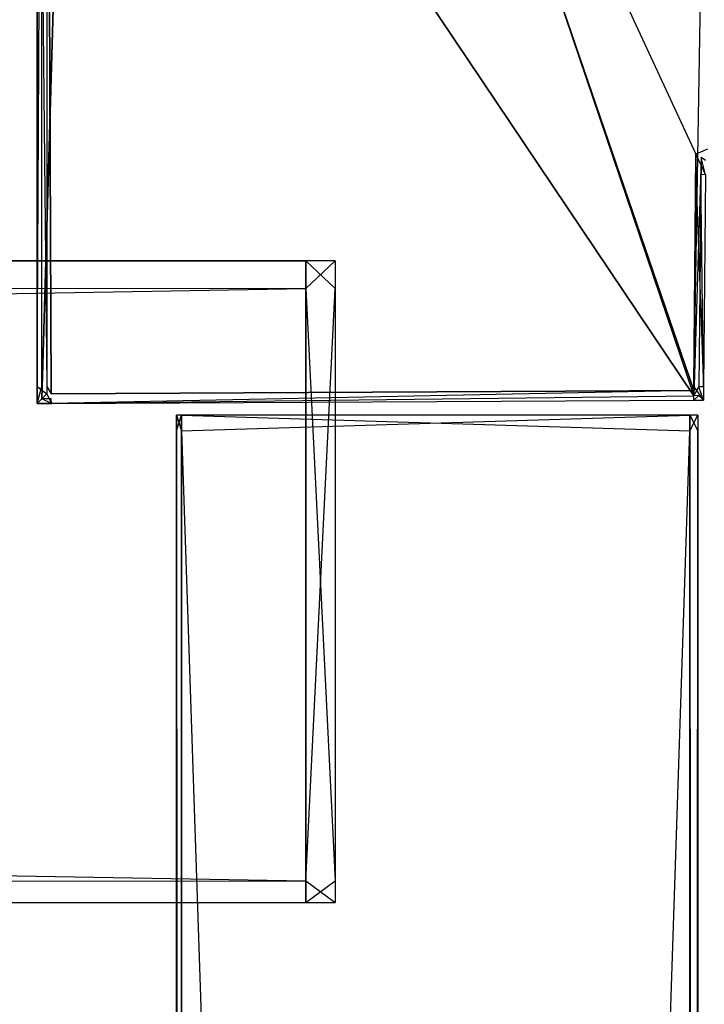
# Model space of a CAD drawing. Extents: x 0 to 1.6, y -0.5 to 0.
# Tile 182 of 192: x 1.569 to 1.5891, y -0.0473 to -0.0184. Entities that reach past the tile are written whole.
import ezdxf

# ---------------------------------------------------------------- set-up
doc = ezdxf.new("R2010")
doc.units = 0
for name, color, linetype in [('L10_KORPUS2_1___REPLACEMTFOREMP', 7, 'CONTINUOUS'), ('L15_KORPUS1_1___REPLACEMTFOREMP', 7, 'CONTINUOUS'), ('L16_KORPUS1_0___REPLACEMTFOREMP', 7, 'CONTINUOUS'), ('L20_FL_CHE_5___REPLACEMTFOREMPT', 7, 'CONTINUOUS'), ('L65_ABDECKPL_0___REPLACEMTFOREM', 7, 'CONTINUOUS'), ('L6_KORPUS2_4___REPLACEMTFOREMPT', 7, 'CONTINUOUS')]:
    doc.layers.add(name, color=color, linetype=linetype)

msp = doc.modelspace()

# ---------------------------------------------------------------- linework, layer by layer
at = {"layer": 'L10_KORPUS2_1___REPLACEMTFOREMP', "color": 250}
for points, invisible_edges in [([(1.573741, -0.029986, 0.007118), (1.573596, -0.030441, 0.007118), (1.573596, -0.029986, 0.007118), (1.573741, -0.029986, 0.007118)], 13), ([(1.573596, -0.030441, 0.007118), (1.573741, -0.029986, 0.007118), (1.573741, -0.030441, 0.007118), (1.573596, -0.030441, 0.007118)], 14), ([(1.573741, -0.030441, 0.590999), (1.573596, -0.029986, 0.590999), (1.573596, -0.030441, 0.590999), (1.573741, -0.030441, 0.590999)], 13), ([(1.573596, -0.029986, 0.590999), (1.573741, -0.030441, 0.590999), (1.573741, -0.029986, 0.590999), (1.573596, -0.029986, 0.590999)], 14), ([(1.573596, -0.029986, 0.00749), (1.573741, -0.029986, 0.007118), (1.573596, -0.029986, 0.007118), (1.573596, -0.029986, 0.00749)], 13), ([(1.573741, -0.029986, 0.007118), (1.573596, -0.029986, 0.00749), (1.573741, -0.029986, 0.00749), (1.573741, -0.029986, 0.007118)], 14), ([(1.573596, -0.029986, 0.590562), (1.573741, -0.029986, 0.00749), (1.573596, -0.029986, 0.00749), (1.573596, -0.029986, 0.590562)], 13), ([(1.573741, -0.029986, 0.00749), (1.573596, -0.029986, 0.590562), (1.573741, -0.029986, 0.590562), (1.573741, -0.029986, 0.00749)], 14), ([(1.573596, -0.029986, 0.590999), (1.573741, -0.029986, 0.590562), (1.573596, -0.029986, 0.590562), (1.573596, -0.029986, 0.590999)], 13), ([(1.573741, -0.029986, 0.590562), (1.573596, -0.029986, 0.590999), (1.573741, -0.029986, 0.590999), (1.573741, -0.029986, 0.590562)], 14), ([(1.573596, -0.029986, 0.00749), (1.573596, -0.030441, 0.007118), (1.573596, -0.030441, 0.00749), (1.573596, -0.029986, 0.00749)], 13), ([(1.573596, -0.030441, 0.007118), (1.573596, -0.029986, 0.00749), (1.573596, -0.029986, 0.007118), (1.573596, -0.030441, 0.007118)], 14), ([(1.573596, -0.029986, 0.590562), (1.573596, -0.030441, 0.00749), (1.573596, -0.030441, 0.590562), (1.573596, -0.029986, 0.590562)], 13), ([(1.573596, -0.030441, 0.00749), (1.573596, -0.029986, 0.590562), (1.573596, -0.029986, 0.00749), (1.573596, -0.030441, 0.00749)], 14), ([(1.573596, -0.029986, 0.590999), (1.573596, -0.030441, 0.590562), (1.573596, -0.030441, 0.590999), (1.573596, -0.029986, 0.590999)], 13), ([(1.573596, -0.030441, 0.590562), (1.573596, -0.029986, 0.590999), (1.573596, -0.029986, 0.590562), (1.573596, -0.030441, 0.590562)], 14), ([(1.588659, -0.029986, 0.007118), (1.573741, -0.030441, 0.007118), (1.573741, -0.029986, 0.007118), (1.588659, -0.029986, 0.007118)], 13), ([(1.573741, -0.030441, 0.007118), (1.588659, -0.029986, 0.007118), (1.588659, -0.030441, 0.007118), (1.573741, -0.030441, 0.007118)], 14), ([(1.588659, -0.030441, 0.590999), (1.573741, -0.029986, 0.590999), (1.573741, -0.030441, 0.590999), (1.588659, -0.030441, 0.590999)], 13), ([(1.573741, -0.029986, 0.590999), (1.588659, -0.030441, 0.590999), (1.588659, -0.029986, 0.590999), (1.573741, -0.029986, 0.590999)], 14), ([(1.573741, -0.029986, 0.00749), (1.588659, -0.029986, 0.007118), (1.573741, -0.029986, 0.007118), (1.573741, -0.029986, 0.00749)], 13), ([(1.588659, -0.029986, 0.007118), (1.573741, -0.029986, 0.00749), (1.588659, -0.029986, 0.00749), (1.588659, -0.029986, 0.007118)], 14), ([(1.573741, -0.029986, 0.590562), (1.588659, -0.029986, 0.00749), (1.573741, -0.029986, 0.00749), (1.573741, -0.029986, 0.590562)], 13), ([(1.588659, -0.029986, 0.00749), (1.573741, -0.029986, 0.590562), (1.588659, -0.029986, 0.590562), (1.588659, -0.029986, 0.00749)], 14), ([(1.573741, -0.029986, 0.590999), (1.588659, -0.029986, 0.590562), (1.573741, -0.029986, 0.590562), (1.573741, -0.029986, 0.590999)], 13), ([(1.588659, -0.029986, 0.590562), (1.573741, -0.029986, 0.590999), (1.588659, -0.029986, 0.590999), (1.588659, -0.029986, 0.590562)], 14), ([(1.588887, -0.029986, 0.007118), (1.588659, -0.030441, 0.007118), (1.588659, -0.029986, 0.007118), (1.588887, -0.029986, 0.007118)], 13), ([(1.588659, -0.030441, 0.007118), (1.588887, -0.029986, 0.007118), (1.588887, -0.030441, 0.007118), (1.588659, -0.030441, 0.007118)], 14), ([(1.588887, -0.030441, 0.590999), (1.588659, -0.029986, 0.590999), (1.588659, -0.030441, 0.590999), (1.588887, -0.030441, 0.590999)], 13), ([(1.588659, -0.029986, 0.590999), (1.588887, -0.030441, 0.590999), (1.588887, -0.029986, 0.590999), (1.588659, -0.029986, 0.590999)], 14), ([(1.588659, -0.029986, 0.00749), (1.588887, -0.029986, 0.007118), (1.588659, -0.029986, 0.007118), (1.588659, -0.029986, 0.00749)], 13), ([(1.588887, -0.029986, 0.007118), (1.588659, -0.029986, 0.00749), (1.588887, -0.029986, 0.00749), (1.588887, -0.029986, 0.007118)], 14), ([(1.588659, -0.029986, 0.590562), (1.588887, -0.029986, 0.00749), (1.588659, -0.029986, 0.00749), (1.588659, -0.029986, 0.590562)], 13), ([(1.588887, -0.029986, 0.00749), (1.588659, -0.029986, 0.590562), (1.588887, -0.029986, 0.590562), (1.588887, -0.029986, 0.00749)], 14), ([(1.588659, -0.029986, 0.590999), (1.588887, -0.029986, 0.590562), (1.588659, -0.029986, 0.590562), (1.588659, -0.029986, 0.590999)], 13), ([(1.588887, -0.029986, 0.590562), (1.588659, -0.029986, 0.590999), (1.588887, -0.029986, 0.590999), (1.588887, -0.029986, 0.590562)], 14), ([(1.573741, -0.030441, 0.007118), (1.573596, -0.477405, 0.007118), (1.573596, -0.030441, 0.007118), (1.573741, -0.030441, 0.007118)], 13), ([(1.573596, -0.477405, 0.007118), (1.573741, -0.030441, 0.007118), (1.573741, -0.477405, 0.007118), (1.573596, -0.477405, 0.007118)], 14), ([(1.573741, -0.477405, 0.590999), (1.573596, -0.030441, 0.590999), (1.573596, -0.477405, 0.590999), (1.573741, -0.477405, 0.590999)], 13), ([(1.573596, -0.030441, 0.590999), (1.573741, -0.477405, 0.590999), (1.573741, -0.030441, 0.590999), (1.573596, -0.030441, 0.590999)], 14), ([(1.573596, -0.030441, 0.00749), (1.573596, -0.477405, 0.007118), (1.573596, -0.477405, 0.00749), (1.573596, -0.030441, 0.00749)], 13), ([(1.573596, -0.477405, 0.007118), (1.573596, -0.030441, 0.00749), (1.573596, -0.030441, 0.007118), (1.573596, -0.477405, 0.007118)], 14), ([(1.573596, -0.030441, 0.590562), (1.573596, -0.477405, 0.00749), (1.573596, -0.477405, 0.590562), (1.573596, -0.030441, 0.590562)], 13), ([(1.573596, -0.477405, 0.00749), (1.573596, -0.030441, 0.590562), (1.573596, -0.030441, 0.00749), (1.573596, -0.477405, 0.00749)], 14), ([(1.573596, -0.030441, 0.590999), (1.573596, -0.477405, 0.590562), (1.573596, -0.477405, 0.590999), (1.573596, -0.030441, 0.590999)], 13), ([(1.573596, -0.477405, 0.590562), (1.573596, -0.030441, 0.590999), (1.573596, -0.030441, 0.590562), (1.573596, -0.477405, 0.590562)], 14), ([(1.588659, -0.030441, 0.007118), (1.573741, -0.477405, 0.007118), (1.573741, -0.030441, 0.007118), (1.588659, -0.030441, 0.007118)], 13), ([(1.573741, -0.477405, 0.007118), (1.588659, -0.030441, 0.007118), (1.588659, -0.477405, 0.007118), (1.573741, -0.477405, 0.007118)], 14), ([(1.588659, -0.477405, 0.590999), (1.573741, -0.030441, 0.590999), (1.573741, -0.477405, 0.590999), (1.588659, -0.477405, 0.590999)], 13), ([(1.573741, -0.030441, 0.590999), (1.588659, -0.477405, 0.590999), (1.588659, -0.030441, 0.590999), (1.573741, -0.030441, 0.590999)], 14), ([(1.588887, -0.030441, 0.007118), (1.588659, -0.477405, 0.007118), (1.588659, -0.030441, 0.007118), (1.588887, -0.030441, 0.007118)], 13), ([(1.588659, -0.477405, 0.007118), (1.588887, -0.030441, 0.007118), (1.588887, -0.477405, 0.007118), (1.588659, -0.477405, 0.007118)], 14), ([(1.588887, -0.477405, 0.590999), (1.588659, -0.030441, 0.590999), (1.588659, -0.477405, 0.590999), (1.588887, -0.477405, 0.590999)], 13), ([(1.588659, -0.030441, 0.590999), (1.588887, -0.477405, 0.590999), (1.588887, -0.030441, 0.590999), (1.588659, -0.030441, 0.590999)], 14)]:
    msp.add_3dface(points, dxfattribs=dict(at, invisible_edges=invisible_edges))
at = {"layer": 'L15_KORPUS1_1___REPLACEMTFOREMP', "color": 8}
for points, invisible_edges in [([(1.588887, -0.030441, 0.007118), (1.588887, -0.029986, 0.00749), (1.588887, -0.030441, 0.00749), (1.588887, -0.030441, 0.007118)], 13), ([(1.588887, -0.029986, 0.00749), (1.588887, -0.030441, 0.007118), (1.588887, -0.029986, 0.007118), (1.588887, -0.029986, 0.00749)], 14), ([(1.588887, -0.030441, 0.00749), (1.588887, -0.029986, 0.590562), (1.588887, -0.030441, 0.590562), (1.588887, -0.030441, 0.00749)], 13), ([(1.588887, -0.029986, 0.590562), (1.588887, -0.030441, 0.00749), (1.588887, -0.029986, 0.00749), (1.588887, -0.029986, 0.590562)], 14), ([(1.588887, -0.030441, 0.590562), (1.588887, -0.029986, 0.590999), (1.588887, -0.030441, 0.590999), (1.588887, -0.030441, 0.590562)], 13), ([(1.588887, -0.029986, 0.590999), (1.588887, -0.030441, 0.590562), (1.588887, -0.029986, 0.590562), (1.588887, -0.029986, 0.590999)], 14), ([(1.588887, -0.477405, 0.007118), (1.588887, -0.030441, 0.00749), (1.588887, -0.477405, 0.00749), (1.588887, -0.477405, 0.007118)], 13), ([(1.588887, -0.030441, 0.00749), (1.588887, -0.477405, 0.007118), (1.588887, -0.030441, 0.007118), (1.588887, -0.030441, 0.00749)], 14), ([(1.588887, -0.477405, 0.00749), (1.588887, -0.030441, 0.590562), (1.588887, -0.477405, 0.590562), (1.588887, -0.477405, 0.00749)], 13), ([(1.588887, -0.030441, 0.590562), (1.588887, -0.477405, 0.00749), (1.588887, -0.030441, 0.00749), (1.588887, -0.030441, 0.590562)], 14), ([(1.588887, -0.477405, 0.590562), (1.588887, -0.030441, 0.590999), (1.588887, -0.477405, 0.590999), (1.588887, -0.477405, 0.590562)], 13), ([(1.588887, -0.030441, 0.590999), (1.588887, -0.477405, 0.590562), (1.588887, -0.030441, 0.590562), (1.588887, -0.030441, 0.590999)], 14)]:
    msp.add_3dface(points, dxfattribs=dict(at, invisible_edges=invisible_edges))
at = {"layer": 'L16_KORPUS1_0___REPLACEMTFOREMP', "color": 8}
for points, invisible_edges in [([(1.597088, -0.000594), (0.5, -0.497406), (0.5, -0.000594), (1.597088, -0.000594)], 13), ([(0.5, -0.497406), (1.597088, -0.000594), (1.597091, -0.497406), (0.5, -0.497406)], 10), ([(1.597091, -0.497404, 0.00769), (0.5, -0.000596, 0.00769), (0.5, -0.497404, 0.00769), (1.597091, -0.497404, 0.00769)], 13), ([(0.5, -0.000596, 0.00769), (1.597091, -0.497404, 0.00769), (1.597088, -0.000596, 0.00769), (0.5, -0.000596, 0.00769)], 10)]:
    msp.add_3dface(points, dxfattribs=dict(at, invisible_edges=invisible_edges))
at = {"layer": 'L20_FL_CHE_5___REPLACEMTFOREMPT', "color": 8}
for points, invisible_edges in [([(1.569644, -0.002908, 0.00743), (1.570444, -0.002135, 0.00743), (1.569644, -0.029143, 0.00743), (1.569644, -0.002908, 0.00743)], 10), ([(1.569644, -0.029143, 0.00743), (1.570444, -0.002135, 0.00743), (1.569644, -0.029508, 0.00743), (1.569644, -0.029143, 0.00743)], 13), ([(1.569644, -0.029508, 0.00743), (1.570444, -0.002135, 0.00743), (1.56992, -0.029507, 0.00743), (1.569644, -0.029508, 0.00743)], 10), ([(1.569793, -0.002908, 0.591002), (1.569919, -0.029357, 0.591002), (1.569793, -0.002284, 0.591002), (1.569793, -0.002908, 0.591002)], 13), ([(1.569793, -0.002284, 0.591002), (1.569919, -0.029357, 0.591002), (1.570444, -0.002284, 0.591002), (1.569793, -0.002284, 0.591002)], 10), ([(1.570444, -0.002284, 0.591002), (1.569919, -0.029357, 0.591002), (1.588774, -0.029264, 0.591002), (1.570444, -0.002284, 0.591002)], 13), ([(1.56992, -0.029507, 0.00743), (1.570444, -0.002135, 0.00743), (1.588775, -0.029414, 0.00743), (1.56992, -0.029507, 0.00743)], 13), ([(1.588775, -0.029414, 0.00743), (1.570444, -0.002135, 0.00743), (1.579532, -0.002135, 0.00743), (1.588775, -0.029414, 0.00743)], 10), ([(1.570444, -0.002284, 0.591002), (1.588774, -0.029264, 0.591002), (1.579532, -0.002284, 0.591002), (1.570444, -0.002284, 0.591002)], 13), ([(1.588775, -0.029414, 0.00743), (1.579532, -0.002135, 0.00743), (1.589219, -0.002135, 0.00743), (1.588775, -0.029414, 0.00743)], 13), ([(1.579532, -0.002284, 0.591002), (1.588836, -0.022331, 0.591002), (1.589127, -0.002284, 0.591002), (1.579532, -0.002284, 0.591002)], 10), ([(1.588836, -0.022331, 0.591002), (1.579532, -0.002284, 0.591002), (1.588774, -0.029264, 0.591002), (1.588836, -0.022331, 0.591002)], 13), ([(1.588775, -0.029414, 0.00743), (1.589219, -0.002135, 0.00743), (1.588985, -0.022427, 0.00743), (1.588775, -0.029414, 0.00743)], 10), ([(1.589127, -0.002284, 0.591002), (1.588836, -0.022331, 0.591002), (1.589171, -0.022176, 0.591002), (1.589127, -0.002284, 0.591002)], 15), ([(1.588985, -0.022427, 0.00743), (1.589219, -0.002135, 0.00743), (1.589234, -0.022311, 0.00743), (1.588985, -0.022427, 0.00743)], 15), ([(1.569644, -0.002908, 0.00743), (1.569509, -0.029143, 0.00743), (1.569509, -0.002908, 0.00743), (1.569644, -0.002908, 0.00743)], 13), ([(1.569509, -0.029143, 0.00743), (1.569644, -0.002908, 0.00743), (1.569644, -0.029143, 0.00743), (1.569509, -0.029143, 0.00743)], 14), ([(1.569793, -0.029143, 0.591002), (1.569509, -0.002908, 0.591002), (1.569509, -0.029143, 0.591002), (1.569793, -0.029143, 0.591002)], 13), ([(1.569509, -0.002908, 0.591002), (1.569793, -0.029143, 0.591002), (1.569793, -0.002908, 0.591002), (1.569509, -0.002908, 0.591002)], 14), ([(1.569509, -0.002908, 0.007643), (1.569509, -0.029143, 0.00743), (1.569509, -0.029143, 0.007643), (1.569509, -0.002908, 0.007643)], 13), ([(1.569509, -0.029143, 0.00743), (1.569509, -0.002908, 0.007643), (1.569509, -0.002908, 0.00743), (1.569509, -0.029143, 0.00743)], 14), ([(1.569509, -0.002908, 0.590197), (1.569509, -0.029143, 0.007643), (1.569509, -0.029143, 0.590197), (1.569509, -0.002908, 0.590197)], 13), ([(1.569509, -0.029143, 0.007643), (1.569509, -0.002908, 0.590197), (1.569509, -0.002908, 0.007643), (1.569509, -0.029143, 0.007643)], 14), ([(1.569509, -0.002908, 0.591002), (1.569509, -0.029143, 0.590197), (1.569509, -0.029143, 0.591002), (1.569509, -0.002908, 0.591002)], 13), ([(1.569509, -0.029143, 0.590197), (1.569509, -0.002908, 0.591002), (1.569509, -0.002908, 0.590197), (1.569509, -0.029143, 0.590197)], 14), ([(1.569793, -0.029143, 0.591002), (1.569919, -0.029357, 0.591002), (1.569793, -0.002908, 0.591002), (1.569793, -0.029143, 0.591002)], 10), ([(1.589119, -0.022513, 0.591002), (1.589171, -0.022176, 0.591002), (1.588836, -0.022331, 0.591002), (1.589119, -0.022513, 0.591002)], 13), ([(1.588836, -0.022331, 0.591002), (1.588774, -0.029264, 0.591002), (1.588775, -0.029157, 0.591002), (1.588836, -0.022331, 0.591002)], 10), ([(1.588836, -0.022331, 0.591002), (1.588775, -0.029157, 0.591002), (1.588831, -0.022926, 0.591002), (1.588836, -0.022331, 0.591002)], 15), ([(1.588775, -0.029414, 0.00743), (1.588985, -0.022427, 0.00743), (1.588924, -0.029158, 0.00743), (1.588775, -0.029414, 0.00743)], 13), ([(1.589115, -0.022929, 0.591002), (1.588836, -0.022331, 0.591002), (1.588831, -0.022926, 0.591002), (1.589115, -0.022929, 0.591002)], 13), ([(1.588836, -0.022331, 0.591002), (1.589115, -0.022929, 0.591002), (1.589119, -0.022513, 0.591002), (1.588836, -0.022331, 0.591002)], 14), ([(1.588924, -0.029158, 0.00743), (1.588985, -0.022427, 0.00743), (1.58898, -0.022927, 0.00743), (1.588924, -0.029158, 0.00743)], 15), ([(1.588985, -0.022427, 0.00743), (1.589115, -0.022929, 0.00743), (1.58898, -0.022927, 0.00743), (1.588985, -0.022427, 0.00743)], 13), ([(1.589234, -0.022311, 0.00743), (1.589119, -0.022513, 0.00743), (1.588985, -0.022427, 0.00743), (1.589234, -0.022311, 0.00743)], 13), ([(1.589115, -0.022929, 0.00743), (1.588985, -0.022427, 0.00743), (1.589119, -0.022513, 0.00743), (1.589115, -0.022929, 0.00743)], 14), ([(1.589059, -0.029159, 0.591002), (1.588831, -0.022926, 0.591002), (1.588775, -0.029157, 0.591002), (1.589059, -0.029159, 0.591002)], 13), ([(1.588831, -0.022926, 0.591002), (1.589059, -0.029159, 0.591002), (1.589115, -0.022929, 0.591002), (1.588831, -0.022926, 0.591002)], 14), ([(1.58898, -0.022927, 0.00743), (1.589059, -0.029159, 0.00743), (1.588924, -0.029158, 0.00743), (1.58898, -0.022927, 0.00743)], 13), ([(1.589059, -0.029159, 0.00743), (1.58898, -0.022927, 0.00743), (1.589115, -0.022929, 0.00743), (1.589059, -0.029159, 0.00743)], 14), ([(1.589059, -0.029159, 0.00743), (1.589115, -0.022929, 0.007643), (1.589059, -0.029159, 0.007643), (1.589059, -0.029159, 0.00743)], 13), ([(1.589115, -0.022929, 0.007643), (1.589059, -0.029159, 0.00743), (1.589115, -0.022929, 0.00743), (1.589115, -0.022929, 0.007643)], 14), ([(1.589059, -0.029159, 0.007643), (1.589115, -0.022929, 0.590197), (1.589059, -0.029159, 0.590197), (1.589059, -0.029159, 0.007643)], 13), ([(1.589115, -0.022929, 0.590197), (1.589059, -0.029159, 0.007643), (1.589115, -0.022929, 0.007643), (1.589115, -0.022929, 0.590197)], 14), ([(1.589059, -0.029159, 0.590197), (1.589115, -0.022929, 0.591002), (1.589059, -0.029159, 0.591002), (1.589059, -0.029159, 0.590197)], 13), ([(1.589115, -0.022929, 0.591002), (1.589059, -0.029159, 0.590197), (1.589115, -0.022929, 0.590197), (1.589115, -0.022929, 0.591002)], 14), ([(1.569644, -0.029143, 0.00743), (1.569509, -0.029644, 0.00743), (1.569509, -0.029143, 0.00743), (1.569644, -0.029143, 0.00743)], 13), ([(1.569509, -0.029644, 0.00743), (1.569644, -0.029143, 0.00743), (1.569644, -0.029508, 0.00743), (1.569509, -0.029644, 0.00743)], 14), ([(1.569793, -0.029358, 0.591002), (1.569509, -0.029143, 0.591002), (1.569509, -0.029644, 0.591002), (1.569793, -0.029358, 0.591002)], 13), ([(1.569509, -0.029143, 0.591002), (1.569793, -0.029358, 0.591002), (1.569793, -0.029143, 0.591002), (1.569509, -0.029143, 0.591002)], 14), ([(1.569509, -0.029143, 0.007643), (1.569509, -0.029644, 0.00743), (1.569509, -0.029644, 0.007643), (1.569509, -0.029143, 0.007643)], 13), ([(1.569509, -0.029644, 0.00743), (1.569509, -0.029143, 0.007643), (1.569509, -0.029143, 0.00743), (1.569509, -0.029644, 0.00743)], 14), ([(1.569509, -0.029143, 0.590197), (1.569509, -0.029644, 0.007643), (1.569509, -0.029644, 0.590197), (1.569509, -0.029143, 0.590197)], 13), ([(1.569509, -0.029644, 0.007643), (1.569509, -0.029143, 0.590197), (1.569509, -0.029143, 0.007643), (1.569509, -0.029644, 0.007643)], 14), ([(1.569509, -0.029143, 0.591002), (1.569509, -0.029644, 0.590197), (1.569509, -0.029644, 0.591002), (1.569509, -0.029143, 0.591002)], 13), ([(1.569509, -0.029644, 0.590197), (1.569509, -0.029143, 0.591002), (1.569509, -0.029143, 0.590197), (1.569509, -0.029644, 0.590197)], 14), ([(1.569919, -0.029357, 0.591002), (1.569793, -0.029143, 0.591002), (1.569793, -0.029358, 0.591002), (1.569919, -0.029357, 0.591002)], 13), ([(1.589056, -0.029547, 0.591002), (1.588775, -0.029157, 0.591002), (1.588774, -0.029264, 0.591002), (1.589056, -0.029547, 0.591002)], 13), ([(1.588775, -0.029157, 0.591002), (1.589056, -0.029547, 0.591002), (1.589059, -0.029159, 0.591002), (1.588775, -0.029157, 0.591002)], 14), ([(1.588775, -0.029414, 0.00743), (1.588924, -0.029158, 0.00743), (1.588922, -0.029413, 0.00743), (1.588775, -0.029414, 0.00743)], 10), ([(1.588924, -0.029158, 0.00743), (1.589056, -0.029547, 0.00743), (1.588922, -0.029413, 0.00743), (1.588924, -0.029158, 0.00743)], 13), ([(1.589056, -0.029547, 0.00743), (1.588924, -0.029158, 0.00743), (1.589059, -0.029159, 0.00743), (1.589056, -0.029547, 0.00743)], 14), ([(1.589056, -0.029547, 0.00743), (1.589059, -0.029159, 0.007643), (1.589056, -0.029547, 0.007643), (1.589056, -0.029547, 0.00743)], 13), ([(1.589059, -0.029159, 0.007643), (1.589056, -0.029547, 0.00743), (1.589059, -0.029159, 0.00743), (1.589059, -0.029159, 0.007643)], 14), ([(1.589056, -0.029547, 0.007643), (1.589059, -0.029159, 0.590197), (1.589056, -0.029547, 0.590197), (1.589056, -0.029547, 0.007643)], 13), ([(1.589059, -0.029159, 0.590197), (1.589056, -0.029547, 0.007643), (1.589059, -0.029159, 0.007643), (1.589059, -0.029159, 0.590197)], 14), ([(1.589056, -0.029547, 0.590197), (1.589059, -0.029159, 0.591002), (1.589056, -0.029547, 0.591002), (1.589056, -0.029547, 0.590197)], 13), ([(1.589059, -0.029159, 0.591002), (1.589056, -0.029547, 0.590197), (1.589059, -0.029159, 0.590197), (1.589059, -0.029159, 0.591002)], 14), ([(1.569921, -0.029642, 0.591002), (1.569793, -0.029358, 0.591002), (1.569509, -0.029644, 0.591002), (1.569921, -0.029642, 0.591002)], 13), ([(1.569793, -0.029358, 0.591002), (1.569921, -0.029642, 0.591002), (1.569919, -0.029357, 0.591002), (1.569793, -0.029358, 0.591002)], 14), ([(1.569921, -0.029642, 0.591002), (1.588774, -0.029264, 0.591002), (1.569919, -0.029357, 0.591002), (1.569921, -0.029642, 0.591002)], 13), ([(1.588774, -0.029264, 0.591002), (1.569919, -0.029357, 0.591002), (1.588774, -0.029264, 0.591002)], 10), ([(1.588775, -0.029414, 0.00743), (1.569921, -0.029642, 0.00743), (1.56992, -0.029507, 0.00743), (1.588775, -0.029414, 0.00743)], 13), ([(1.588774, -0.029264, 0.591002), (1.569921, -0.029642, 0.591002), (1.588776, -0.029549, 0.591002), (1.588774, -0.029264, 0.591002)], 14), ([(1.569921, -0.029642, 0.00743), (1.588775, -0.029414, 0.00743), (1.588776, -0.029549, 0.00743), (1.569921, -0.029642, 0.00743)], 14), ([(1.588922, -0.029413, 0.00743), (1.588776, -0.029549, 0.00743), (1.588775, -0.029414, 0.00743), (1.588922, -0.029413, 0.00743)], 13), ([(1.588776, -0.029549, 0.00743), (1.588922, -0.029413, 0.00743), (1.589056, -0.029547, 0.00743), (1.588776, -0.029549, 0.00743)], 14), ([(1.569644, -0.029508, 0.00743), (1.569921, -0.029642, 0.00743), (1.569509, -0.029644, 0.00743), (1.569644, -0.029508, 0.00743)], 13), ([(1.569921, -0.029642, 0.00743), (1.569509, -0.029644, 0.007643), (1.569509, -0.029644, 0.00743), (1.569921, -0.029642, 0.00743)], 13), ([(1.569509, -0.029644, 0.007643), (1.569921, -0.029642, 0.00743), (1.569921, -0.029642, 0.007643), (1.569509, -0.029644, 0.007643)], 14), ([(1.569921, -0.029642, 0.590197), (1.569509, -0.029644, 0.007643), (1.569921, -0.029642, 0.007643), (1.569921, -0.029642, 0.590197)], 13), ([(1.569509, -0.029644, 0.007643), (1.569921, -0.029642, 0.590197), (1.569509, -0.029644, 0.590197), (1.569509, -0.029644, 0.007643)], 14), ([(1.569921, -0.029642, 0.591002), (1.569509, -0.029644, 0.590197), (1.569921, -0.029642, 0.590197), (1.569921, -0.029642, 0.591002)], 13), ([(1.569509, -0.029644, 0.590197), (1.569921, -0.029642, 0.591002), (1.569509, -0.029644, 0.591002), (1.569509, -0.029644, 0.590197)], 14), ([(1.569921, -0.029642, 0.00743), (1.569644, -0.029508, 0.00743), (1.56992, -0.029507, 0.00743), (1.569921, -0.029642, 0.00743)], 14), ([(1.588776, -0.029549, 0.00743), (1.569921, -0.029642, 0.007643), (1.569921, -0.029642, 0.00743), (1.588776, -0.029549, 0.00743)], 13), ([(1.569921, -0.029642, 0.007643), (1.588776, -0.029549, 0.00743), (1.588776, -0.029549, 0.007643), (1.569921, -0.029642, 0.007643)], 14), ([(1.588776, -0.029549, 0.007643), (1.569921, -0.029642, 0.590197), (1.569921, -0.029642, 0.007643), (1.588776, -0.029549, 0.007643)], 13), ([(1.569921, -0.029642, 0.590197), (1.588776, -0.029549, 0.007643), (1.588776, -0.029549, 0.590197), (1.569921, -0.029642, 0.590197)], 14), ([(1.588776, -0.029549, 0.590197), (1.569921, -0.029642, 0.591002), (1.569921, -0.029642, 0.590197), (1.588776, -0.029549, 0.590197)], 13), ([(1.569921, -0.029642, 0.591002), (1.588776, -0.029549, 0.590197), (1.588776, -0.029549, 0.591002), (1.569921, -0.029642, 0.591002)], 14), ([(1.589056, -0.029547, 0.007643), (1.588776, -0.029549, 0.00743), (1.589056, -0.029547, 0.00743), (1.589056, -0.029547, 0.007643)], 13), ([(1.588776, -0.029549, 0.00743), (1.589056, -0.029547, 0.007643), (1.588776, -0.029549, 0.007643), (1.588776, -0.029549, 0.00743)], 14), ([(1.589056, -0.029547, 0.590197), (1.588776, -0.029549, 0.007643), (1.589056, -0.029547, 0.007643), (1.589056, -0.029547, 0.590197)], 13), ([(1.588776, -0.029549, 0.007643), (1.589056, -0.029547, 0.590197), (1.588776, -0.029549, 0.590197), (1.588776, -0.029549, 0.007643)], 14), ([(1.589056, -0.029547, 0.591002), (1.588776, -0.029549, 0.590197), (1.589056, -0.029547, 0.590197), (1.589056, -0.029547, 0.591002)], 13), ([(1.588776, -0.029549, 0.590197), (1.589056, -0.029547, 0.591002), (1.588776, -0.029549, 0.591002), (1.588776, -0.029549, 0.590197)], 14)]:
    msp.add_3dface(points, dxfattribs=dict(at, invisible_edges=invisible_edges))
at = {"layer": 'L65_ABDECKPL_0___REPLACEMTFOREM', "color": 39}
for points, invisible_edges in [([(1.026705, -0.001396, 0.602707), (1.598384, -0.49991, 0.602707), (1.026951, -0.00115, 0.602707), (1.026705, -0.001396, 0.602707)], 13), ([(1.598384, -0.499907, 0.590697), (1.026708, -0.001398, 0.590697), (1.026953, -0.001153, 0.590697), (1.598384, -0.499907, 0.590697)], 13), ([(1.026951, -0.00115, 0.602707), (1.598384, -0.49991, 0.602707), (1.027011, -0.00109, 0.602707), (1.026951, -0.00115, 0.602707)], 10), ([(1.598384, -0.499907, 0.590697), (1.026953, -0.001153, 0.590697), (1.027012, -0.001093, 0.590697), (1.598384, -0.499907, 0.590697)], 10), ([(1.027011, -0.00109, 0.602707), (1.598384, -0.49991, 0.602707), (1.027235, -0.00109, 0.602707), (1.027011, -0.00109, 0.602707)], 13), ([(1.598384, -0.499907, 0.590697), (1.027012, -0.001093, 0.590697), (1.027235, -0.001093, 0.590697), (1.598384, -0.499907, 0.590697)], 13), ([(1.027235, -0.00109, 0.602707), (1.598384, -0.49991, 0.602707), (1.598335, -0.00109, 0.602707), (1.027235, -0.00109, 0.602707)], 10), ([(1.598384, -0.499907, 0.590697), (1.027235, -0.001093, 0.590697), (1.598335, -0.001093, 0.590697), (1.598384, -0.499907, 0.590697)], 10), ([(1.02665, -0.001452, 0.602707), (1.598384, -0.49991, 0.602707), (1.026705, -0.001396, 0.602707), (1.02665, -0.001452, 0.602707)], 10), ([(1.598384, -0.499907, 0.590697), (1.026653, -0.319184, 0.590697), (1.026708, -0.001398, 0.590697), (1.598384, -0.499907, 0.590697)], 10), ([(1.02665, -0.001682, 0.602707), (1.598384, -0.49991, 0.602707), (1.02665, -0.001452, 0.602707), (1.02665, -0.001682, 0.602707)], 13), ([(1.02665, -0.318933, 0.602707), (1.598384, -0.49991, 0.602707), (1.02665, -0.001682, 0.602707), (1.02665, -0.318933, 0.602707)], 10)]:
    msp.add_3dface(points, dxfattribs=dict(at, invisible_edges=invisible_edges))
at = {"layer": 'L6_KORPUS2_4___REPLACEMTFOREMPT', "color": 250}
for points, invisible_edges in [([(0.6, -0.02546, 0.591044), (1.577388, -0.02546, 0.59026), (0.6, -0.02546, 0.59026), (0.6, -0.02546, 0.591044)], 13), ([(1.577388, -0.02546, 0.59026), (0.6, -0.02546, 0.591044), (1.577388, -0.02546, 0.591044), (1.577388, -0.02546, 0.59026)], 14), ([(0.6, -0.02546, 0.59026), (1.577388, -0.02546, 0.551358), (0.6, -0.02546, 0.551358), (0.6, -0.02546, 0.59026)], 13), ([(1.577388, -0.02546, 0.551358), (0.6, -0.02546, 0.59026), (1.577388, -0.02546, 0.59026), (1.577388, -0.02546, 0.551358)], 14), ([(0.6, -0.02546, 0.551358), (1.577388, -0.02546, 0.550836), (0.6, -0.02546, 0.550836), (0.6, -0.02546, 0.551358)], 13), ([(1.577388, -0.02546, 0.550836), (0.6, -0.02546, 0.551358), (1.577388, -0.02546, 0.551358), (1.577388, -0.02546, 0.550836)], 14), ([(1.577388, -0.026266, 0.591044), (0.6, -0.02546, 0.591044), (0.6, -0.026266, 0.591044), (1.577388, -0.026266, 0.591044)], 13), ([(0.6, -0.02546, 0.591044), (1.577388, -0.026266, 0.591044), (1.577388, -0.02546, 0.591044), (0.6, -0.02546, 0.591044)], 14), ([(1.577388, -0.02546, 0.550836), (0.6, -0.026266, 0.550836), (0.6, -0.02546, 0.550836), (1.577388, -0.02546, 0.550836)], 13), ([(0.6, -0.026266, 0.550836), (1.577388, -0.02546, 0.550836), (1.577388, -0.026266, 0.550836), (0.6, -0.026266, 0.550836)], 14), ([(1.577388, -0.02546, 0.591044), (1.578245, -0.02546, 0.59026), (1.577388, -0.02546, 0.59026), (1.577388, -0.02546, 0.591044)], 13), ([(1.578245, -0.02546, 0.59026), (1.577388, -0.02546, 0.591044), (1.578245, -0.02546, 0.591044), (1.578245, -0.02546, 0.59026)], 14), ([(1.577388, -0.02546, 0.59026), (1.578245, -0.02546, 0.551358), (1.577388, -0.02546, 0.551358), (1.577388, -0.02546, 0.59026)], 13), ([(1.578245, -0.02546, 0.551358), (1.577388, -0.02546, 0.59026), (1.578245, -0.02546, 0.59026), (1.578245, -0.02546, 0.551358)], 14), ([(1.577388, -0.02546, 0.551358), (1.578245, -0.02546, 0.550836), (1.577388, -0.02546, 0.550836), (1.577388, -0.02546, 0.551358)], 13), ([(1.578245, -0.02546, 0.550836), (1.577388, -0.02546, 0.551358), (1.578245, -0.02546, 0.551358), (1.578245, -0.02546, 0.550836)], 14), ([(1.578245, -0.02546, 0.550836), (1.577388, -0.026266, 0.550836), (1.577388, -0.02546, 0.550836), (1.578245, -0.02546, 0.550836)], 13), ([(1.577388, -0.026266, 0.550836), (1.578245, -0.02546, 0.550836), (1.578245, -0.026266, 0.550836), (1.577388, -0.026266, 0.550836)], 14), ([(1.578245, -0.026266, 0.591044), (1.577388, -0.02546, 0.591044), (1.577388, -0.026266, 0.591044), (1.578245, -0.026266, 0.591044)], 13), ([(1.577388, -0.02546, 0.591044), (1.578245, -0.026266, 0.591044), (1.578245, -0.02546, 0.591044), (1.577388, -0.02546, 0.591044)], 14), ([(1.578245, -0.026266, 0.59026), (1.578245, -0.02546, 0.591044), (1.578245, -0.026266, 0.591044), (1.578245, -0.026266, 0.59026)], 13), ([(1.578245, -0.02546, 0.591044), (1.578245, -0.026266, 0.59026), (1.578245, -0.02546, 0.59026), (1.578245, -0.02546, 0.591044)], 14), ([(1.578245, -0.026266, 0.551358), (1.578245, -0.02546, 0.59026), (1.578245, -0.026266, 0.59026), (1.578245, -0.026266, 0.551358)], 13), ([(1.578245, -0.02546, 0.59026), (1.578245, -0.026266, 0.551358), (1.578245, -0.02546, 0.551358), (1.578245, -0.02546, 0.59026)], 14), ([(1.578245, -0.026266, 0.550836), (1.578245, -0.02546, 0.551358), (1.578245, -0.026266, 0.551358), (1.578245, -0.026266, 0.550836)], 13), ([(1.578245, -0.02546, 0.551358), (1.578245, -0.026266, 0.550836), (1.578245, -0.02546, 0.550836), (1.578245, -0.02546, 0.551358)], 14), ([(1.577388, -0.043653, 0.591044), (0.6, -0.026266, 0.591044), (0.6, -0.043653, 0.591044), (1.577388, -0.043653, 0.591044)], 13), ([(0.6, -0.026266, 0.591044), (1.577388, -0.043653, 0.591044), (1.577388, -0.026266, 0.591044), (0.6, -0.026266, 0.591044)], 14), ([(1.577388, -0.026266, 0.550836), (0.6, -0.043653, 0.550836), (0.6, -0.026266, 0.550836), (1.577388, -0.026266, 0.550836)], 13), ([(0.6, -0.043653, 0.550836), (1.577388, -0.026266, 0.550836), (1.577388, -0.043653, 0.550836), (0.6, -0.043653, 0.550836)], 14), ([(1.578245, -0.026266, 0.550836), (1.577388, -0.043653, 0.550836), (1.577388, -0.026266, 0.550836), (1.578245, -0.026266, 0.550836)], 13), ([(1.577388, -0.043653, 0.550836), (1.578245, -0.026266, 0.550836), (1.578245, -0.043653, 0.550836), (1.577388, -0.043653, 0.550836)], 14), ([(1.578245, -0.043653, 0.591044), (1.577388, -0.026266, 0.591044), (1.577388, -0.043653, 0.591044), (1.578245, -0.043653, 0.591044)], 13), ([(1.577388, -0.026266, 0.591044), (1.578245, -0.043653, 0.591044), (1.578245, -0.026266, 0.591044), (1.577388, -0.026266, 0.591044)], 14), ([(1.578245, -0.043653, 0.550836), (1.578245, -0.026266, 0.551358), (1.578245, -0.043653, 0.551358), (1.578245, -0.043653, 0.550836)], 13), ([(1.578245, -0.026266, 0.551358), (1.578245, -0.043653, 0.550836), (1.578245, -0.026266, 0.550836), (1.578245, -0.026266, 0.551358)], 14), ([(1.578245, -0.043653, 0.551358), (1.578245, -0.026266, 0.59026), (1.578245, -0.043653, 0.59026), (1.578245, -0.043653, 0.551358)], 13), ([(1.578245, -0.026266, 0.59026), (1.578245, -0.043653, 0.551358), (1.578245, -0.026266, 0.551358), (1.578245, -0.026266, 0.59026)], 14), ([(1.578245, -0.043653, 0.59026), (1.578245, -0.026266, 0.591044), (1.578245, -0.043653, 0.591044), (1.578245, -0.043653, 0.59026)], 13), ([(1.578245, -0.026266, 0.591044), (1.578245, -0.043653, 0.59026), (1.578245, -0.026266, 0.59026), (1.578245, -0.026266, 0.591044)], 14), ([(1.577388, -0.043653, 0.550836), (0.6, -0.044284, 0.550836), (0.6, -0.043653, 0.550836), (1.577388, -0.043653, 0.550836)], 13), ([(0.6, -0.044284, 0.550836), (1.577388, -0.043653, 0.550836), (1.577388, -0.044284, 0.550836), (0.6, -0.044284, 0.550836)], 14), ([(1.577388, -0.044284, 0.591044), (0.6, -0.043653, 0.591044), (0.6, -0.044284, 0.591044), (1.577388, -0.044284, 0.591044)], 13), ([(0.6, -0.043653, 0.591044), (1.577388, -0.044284, 0.591044), (1.577388, -0.043653, 0.591044), (0.6, -0.043653, 0.591044)], 14), ([(1.578245, -0.044284, 0.591044), (1.577388, -0.043653, 0.591044), (1.577388, -0.044284, 0.591044), (1.578245, -0.044284, 0.591044)], 13), ([(1.577388, -0.043653, 0.591044), (1.578245, -0.044284, 0.591044), (1.578245, -0.043653, 0.591044), (1.577388, -0.043653, 0.591044)], 14), ([(1.578245, -0.043653, 0.550836), (1.577388, -0.044284, 0.550836), (1.577388, -0.043653, 0.550836), (1.578245, -0.043653, 0.550836)], 13), ([(1.577388, -0.044284, 0.550836), (1.578245, -0.043653, 0.550836), (1.578245, -0.044284, 0.550836), (1.577388, -0.044284, 0.550836)], 14), ([(1.578245, -0.044284, 0.59026), (1.578245, -0.043653, 0.591044), (1.578245, -0.044284, 0.591044), (1.578245, -0.044284, 0.59026)], 13), ([(1.578245, -0.043653, 0.591044), (1.578245, -0.044284, 0.59026), (1.578245, -0.043653, 0.59026), (1.578245, -0.043653, 0.591044)], 14), ([(1.578245, -0.044284, 0.551358), (1.578245, -0.043653, 0.59026), (1.578245, -0.044284, 0.59026), (1.578245, -0.044284, 0.551358)], 13), ([(1.578245, -0.043653, 0.59026), (1.578245, -0.044284, 0.551358), (1.578245, -0.043653, 0.551358), (1.578245, -0.043653, 0.59026)], 14), ([(1.578245, -0.044284, 0.550836), (1.578245, -0.043653, 0.551358), (1.578245, -0.044284, 0.551358), (1.578245, -0.044284, 0.550836)], 13), ([(1.578245, -0.043653, 0.551358), (1.578245, -0.044284, 0.550836), (1.578245, -0.043653, 0.550836), (1.578245, -0.043653, 0.551358)], 14), ([(1.577388, -0.044284, 0.59026), (0.6, -0.044284, 0.591044), (0.6, -0.044284, 0.59026), (1.577388, -0.044284, 0.59026)], 13), ([(0.6, -0.044284, 0.591044), (1.577388, -0.044284, 0.59026), (1.577388, -0.044284, 0.591044), (0.6, -0.044284, 0.591044)], 14), ([(1.577388, -0.044284, 0.551358), (0.6, -0.044284, 0.59026), (0.6, -0.044284, 0.551358), (1.577388, -0.044284, 0.551358)], 13), ([(0.6, -0.044284, 0.59026), (1.577388, -0.044284, 0.551358), (1.577388, -0.044284, 0.59026), (0.6, -0.044284, 0.59026)], 14), ([(1.577388, -0.044284, 0.550836), (0.6, -0.044284, 0.551358), (0.6, -0.044284, 0.550836), (1.577388, -0.044284, 0.550836)], 13), ([(0.6, -0.044284, 0.551358), (1.577388, -0.044284, 0.550836), (1.577388, -0.044284, 0.551358), (0.6, -0.044284, 0.551358)], 14), ([(1.578245, -0.044284, 0.591044), (1.577388, -0.044284, 0.59026), (1.578245, -0.044284, 0.59026), (1.578245, -0.044284, 0.591044)], 13), ([(1.577388, -0.044284, 0.59026), (1.578245, -0.044284, 0.591044), (1.577388, -0.044284, 0.591044), (1.577388, -0.044284, 0.59026)], 14), ([(1.578245, -0.044284, 0.59026), (1.577388, -0.044284, 0.551358), (1.578245, -0.044284, 0.551358), (1.578245, -0.044284, 0.59026)], 13), ([(1.577388, -0.044284, 0.551358), (1.578245, -0.044284, 0.59026), (1.577388, -0.044284, 0.59026), (1.577388, -0.044284, 0.551358)], 14), ([(1.578245, -0.044284, 0.551358), (1.577388, -0.044284, 0.550836), (1.578245, -0.044284, 0.550836), (1.578245, -0.044284, 0.551358)], 13), ([(1.577388, -0.044284, 0.550836), (1.578245, -0.044284, 0.551358), (1.577388, -0.044284, 0.551358), (1.577388, -0.044284, 0.550836)], 14)]:
    msp.add_3dface(points, dxfattribs=dict(at, invisible_edges=invisible_edges))

doc.saveas('drawing.dxf')
